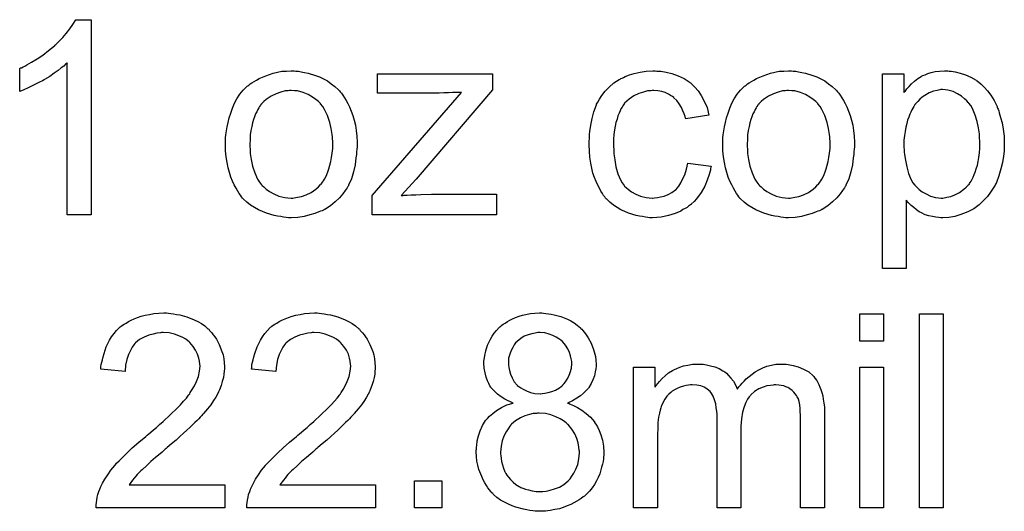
# Model space of a CAD drawing. Extents: x -1.3 to 9.2, y -4.6 to 3.5.
# Tile 198 of 215: x 5.737 to 6.144, y 1.5 to 1.703. Entities that reach past the tile are written whole.
import ezdxf

# ---------------------------------------------------------------- set-up
doc = ezdxf.new("R2010")
doc.units = 0
doc.layers.add('acc-ni-360-23-a_document', color=1, linetype='CONTINUOUS')

msp = doc.modelspace()

# ---------------------------------------------------------------- linework, layer by layer
at = {"layer": 'acc-ni-360-23-a_document', "color": 1}
for points in [[(5.766995, 1.622566), (5.757161, 1.622566), (5.757161, 1.68516), (5.757045, 1.685044), (5.756467, 1.684581), (5.755773, 1.683887), (5.754616, 1.683077), (5.753343, 1.682036), (5.751723, 1.680879), (5.749872, 1.679606), (5.747789, 1.678334), (5.747674, 1.678334), (5.747558, 1.678218), (5.746864, 1.677755), (5.745707, 1.677177), (5.744318, 1.676482), (5.742699, 1.675672), (5.740963, 1.674863), (5.739227, 1.674053), (5.737492, 1.673359), (5.737492, 1.682846), (5.737608, 1.682846), (5.737839, 1.683077), (5.738302, 1.683193), (5.73888, 1.68354), (5.739575, 1.683887), (5.740385, 1.68435), (5.742351, 1.685507), (5.744665, 1.68678), (5.746979, 1.688399), (5.749409, 1.690251), (5.751839, 1.692218), (5.751954, 1.692333), (5.75207, 1.692449), (5.752417, 1.692796), (5.75288, 1.693143), (5.753921, 1.6943), (5.75531, 1.695689), (5.756698, 1.697308), (5.758202, 1.69916), (5.759475, 1.701011), (5.760632, 1.702978), (5.766995, 1.702978), (5.766995, 1.622566)], [(5.851572, 1.681805), (5.852614, 1.681689), (5.85377, 1.681458), (5.855043, 1.681226), (5.856547, 1.680995), (5.859671, 1.679954), (5.861291, 1.679375), (5.862911, 1.678565), (5.864531, 1.677755), (5.86615, 1.676598), (5.867654, 1.675441), (5.869159, 1.674053), (5.869274, 1.673937), (5.869506, 1.673706), (5.869853, 1.673243), (5.870316, 1.672664), (5.870894, 1.671854), (5.871588, 1.670813), (5.872283, 1.669656), (5.872977, 1.668383), (5.873671, 1.666995), (5.874365, 1.66526), (5.875059, 1.663524), (5.875638, 1.661557), (5.876101, 1.659475), (5.876448, 1.657276), (5.876679, 1.654962), (5.876795, 1.652417), (5.876795, 1.652301), (5.876795, 1.651954), (5.876795, 1.651376), (5.876795, 1.650566), (5.876679, 1.64964), (5.876563, 1.648483), (5.876563, 1.647326), (5.876332, 1.646053), (5.875985, 1.643161), (5.875291, 1.640268), (5.874481, 1.637376), (5.873324, 1.634715), (5.873324, 1.634599), (5.873208, 1.634483), (5.872977, 1.634136), (5.872745, 1.633674), (5.871935, 1.632516), (5.870894, 1.631128), (5.869506, 1.629508), (5.86777, 1.627889), (5.865803, 1.626269), (5.863489, 1.624765), (5.863374, 1.624765), (5.863258, 1.624649), (5.862911, 1.624418), (5.862332, 1.624186), (5.861754, 1.623955), (5.86106, 1.623723), (5.859324, 1.623029), (5.857357, 1.622451), (5.854927, 1.621872), (5.852382, 1.621409), (5.849605, 1.621294), (5.848448, 1.621294), (5.847523, 1.621409), (5.846481, 1.621525), (5.845324, 1.621756), (5.843936, 1.621988), (5.842548, 1.622219), (5.839424, 1.623145), (5.837688, 1.623839), (5.836068, 1.624533), (5.834449, 1.625459), (5.832829, 1.6265), (5.831325, 1.627657), (5.829821, 1.629045), (5.829705, 1.629161), (5.829474, 1.629392), (5.829126, 1.629855), (5.828664, 1.63055), (5.828085, 1.631359), (5.827507, 1.632285), (5.826812, 1.633442), (5.826118, 1.63483), (5.825424, 1.636334), (5.82473, 1.63807), (5.824151, 1.639921), (5.823573, 1.641888), (5.82311, 1.644086), (5.822763, 1.6464), (5.822532, 1.648946), (5.822416, 1.651607), (5.822416, 1.651838), (5.822416, 1.652301), (5.822532, 1.653111), (5.822532, 1.654268), (5.822647, 1.655541), (5.822879, 1.65716), (5.82311, 1.65878), (5.823573, 1.660631), (5.824036, 1.662483), (5.824614, 1.66445), (5.825308, 1.666532), (5.826234, 1.668499), (5.827159, 1.67035), (5.828432, 1.672201), (5.829705, 1.673937), (5.831325, 1.675441), (5.83144, 1.675557), (5.831672, 1.675673), (5.832135, 1.67602), (5.832713, 1.676483), (5.833407, 1.676945), (5.834333, 1.677524), (5.835258, 1.678102), (5.836416, 1.678681), (5.837688, 1.679259), (5.839077, 1.679838), (5.8422, 1.680879), (5.845787, 1.681689), (5.847638, 1.681805), (5.849605, 1.68192), (5.850762, 1.68192), (5.851572, 1.681805)], [(5.932678, 1.674053), (5.901208, 1.63726), (5.895075, 1.630434), (5.89577, 1.630434), (5.896232, 1.63055), (5.897505, 1.630665), (5.899125, 1.630781), (5.901092, 1.630781), (5.903174, 1.630897), (5.907571, 1.631012), (5.934413, 1.631012), (5.934413, 1.622566), (5.883043, 1.622566), (5.883043, 1.630434), (5.919951, 1.673012), (5.91891, 1.673012), (5.917753, 1.672896), (5.916248, 1.672896), (5.914513, 1.67278), (5.912662, 1.67278), (5.910695, 1.672664), (5.885241, 1.672664), (5.885241, 1.680648), (5.932678, 1.680648), (5.932678, 1.674053)], [(6.000594, 1.681805), (6.001288, 1.681805), (6.002214, 1.681689), (6.004412, 1.681342), (6.006842, 1.680763), (6.009387, 1.679838), (6.011932, 1.678681), (6.014362, 1.677061), (6.014478, 1.677061), (6.014593, 1.67683), (6.015288, 1.676135), (6.016329, 1.675094), (6.017602, 1.67359), (6.018874, 1.671739), (6.020147, 1.669425), (6.021304, 1.666764), (6.022114, 1.66364), (6.012511, 1.662136), (6.012511, 1.662251), (6.012395, 1.662367), (6.012279, 1.663061), (6.011932, 1.664103), (6.011354, 1.665375), (6.010775, 1.666764), (6.00985, 1.668268), (6.008809, 1.669656), (6.007651, 1.670813), (6.007536, 1.670929), (6.007073, 1.671276), (6.006263, 1.671739), (6.005337, 1.672317), (6.004065, 1.672896), (6.002676, 1.673359), (6.001057, 1.673706), (5.999321, 1.673821), (5.998627, 1.673821), (5.998048, 1.673706), (5.996776, 1.67359), (5.99504, 1.673127), (5.993189, 1.672549), (5.991106, 1.671623), (5.98914, 1.670235), (5.988214, 1.669425), (5.987288, 1.668499), (5.987288, 1.668383), (5.987057, 1.668268), (5.986825, 1.667921), (5.986594, 1.667458), (5.986247, 1.666879), (5.985784, 1.666185), (5.985437, 1.665375), (5.984974, 1.66445), (5.984511, 1.663293), (5.984164, 1.66202), (5.983702, 1.660632), (5.983355, 1.659128), (5.983123, 1.657508), (5.982892, 1.655657), (5.98266, 1.65369), (5.98266, 1.651607), (5.98266, 1.651491), (5.98266, 1.651144), (5.98266, 1.65045), (5.982776, 1.649756), (5.982776, 1.648715), (5.982892, 1.647673), (5.983239, 1.645128), (5.983702, 1.642351), (5.984511, 1.639458), (5.985553, 1.636913), (5.986247, 1.63564), (5.987057, 1.634599), (5.987288, 1.634368), (5.987867, 1.633789), (5.988908, 1.632979), (5.990181, 1.632054), (5.991916, 1.631012), (5.993883, 1.630203), (5.996197, 1.629624), (5.99747, 1.629508), (5.998743, 1.629393), (5.998974, 1.629393), (5.999668, 1.629508), (6.000825, 1.629624), (6.002098, 1.629855), (6.003602, 1.630203), (6.005222, 1.630897), (6.006842, 1.631707), (6.008346, 1.632864), (6.008577, 1.632979), (6.008924, 1.633558), (6.009618, 1.634368), (6.010428, 1.63564), (6.011238, 1.637145), (6.012164, 1.638996), (6.012858, 1.64131), (6.013321, 1.643855), (6.02304, 1.642582), (6.02304, 1.642467), (6.022924, 1.64212), (6.022808, 1.641657), (6.022693, 1.640963), (6.022461, 1.640037), (6.02223, 1.639111), (6.02142, 1.636797), (6.020378, 1.634368), (6.018874, 1.631707), (6.017023, 1.629161), (6.015982, 1.628004), (6.014825, 1.626847), (6.014709, 1.626732), (6.014478, 1.626616), (6.014131, 1.626384), (6.013668, 1.626037), (6.013089, 1.625574), (6.012279, 1.625112), (6.011354, 1.624649), (6.010428, 1.62407), (6.008114, 1.623029), (6.005337, 1.622219), (6.002329, 1.621525), (6.000594, 1.621409), (5.998858, 1.621294), (5.997701, 1.621294), (5.996891, 1.621409), (5.99585, 1.621525), (5.994693, 1.621756), (5.99342, 1.621988), (5.992032, 1.622219), (5.988908, 1.623145), (5.987404, 1.623839), (5.985784, 1.624533), (5.984164, 1.625459), (5.98266, 1.6265), (5.981156, 1.627657), (5.979768, 1.629045), (5.979652, 1.629161), (5.979421, 1.629393), (5.979074, 1.629855), (5.978611, 1.630434), (5.978148, 1.631244), (5.977454, 1.632285), (5.976875, 1.633442), (5.976181, 1.634715), (5.975487, 1.636219), (5.974908, 1.637954), (5.974214, 1.63969), (5.973751, 1.641773), (5.973289, 1.643855), (5.972941, 1.646285), (5.97271, 1.648715), (5.972594, 1.651376), (5.972594, 1.651491), (5.972594, 1.651838), (5.972594, 1.652301), (5.972594, 1.652995), (5.97271, 1.653805), (5.97271, 1.654731), (5.972826, 1.655772), (5.972941, 1.656929), (5.973289, 1.659475), (5.973867, 1.662251), (5.974561, 1.665028), (5.975603, 1.667805), (5.975603, 1.667921), (5.975718, 1.668152), (5.97595, 1.668499), (5.976181, 1.668962), (5.976875, 1.670235), (5.977917, 1.671739), (5.979305, 1.673474), (5.980925, 1.67521), (5.982892, 1.676945), (5.98509, 1.678334), (5.985206, 1.678334), (5.985437, 1.678449), (5.985784, 1.678681), (5.986247, 1.678912), (5.986825, 1.679144), (5.98752, 1.679491), (5.989255, 1.680185), (5.991222, 1.680763), (5.993652, 1.681342), (5.996197, 1.681805), (5.998974, 1.68192), (5.9999, 1.68192), (6.000594, 1.681805)], [(6.05694, 1.681805), (6.057981, 1.681689), (6.059138, 1.681458), (6.060411, 1.681226), (6.061915, 1.680995), (6.065039, 1.679954), (6.066658, 1.679375), (6.068278, 1.678565), (6.069898, 1.677755), (6.071518, 1.676598), (6.073022, 1.675441), (6.074526, 1.674053), (6.074642, 1.673937), (6.074873, 1.673706), (6.07522, 1.673243), (6.075683, 1.672664), (6.076262, 1.671854), (6.076956, 1.670813), (6.07765, 1.669656), (6.078344, 1.668383), (6.079038, 1.666995), (6.079733, 1.66526), (6.080427, 1.663524), (6.081005, 1.661557), (6.081468, 1.659475), (6.081815, 1.657276), (6.082047, 1.654962), (6.082162, 1.652417), (6.082162, 1.652301), (6.082162, 1.651954), (6.082162, 1.651376), (6.082162, 1.650566), (6.082047, 1.64964), (6.081931, 1.648483), (6.081931, 1.647326), (6.081699, 1.646053), (6.081352, 1.643161), (6.080658, 1.640268), (6.079848, 1.637376), (6.078691, 1.634715), (6.078691, 1.634599), (6.078576, 1.634483), (6.078344, 1.634136), (6.078113, 1.633674), (6.077303, 1.632516), (6.076262, 1.631128), (6.074873, 1.629508), (6.073138, 1.627889), (6.071171, 1.626269), (6.068857, 1.624765), (6.068741, 1.624765), (6.068625, 1.624649), (6.068278, 1.624418), (6.0677, 1.624186), (6.067121, 1.623955), (6.066427, 1.623723), (6.064692, 1.623029), (6.062725, 1.622451), (6.060295, 1.621872), (6.05775, 1.621409), (6.054973, 1.621294), (6.053816, 1.621294), (6.05289, 1.621409), (6.051849, 1.621525), (6.050692, 1.621756), (6.049303, 1.621988), (6.047915, 1.622219), (6.044791, 1.623145), (6.043056, 1.623839), (6.041436, 1.624533), (6.039816, 1.625459), (6.038196, 1.6265), (6.036692, 1.627657), (6.035188, 1.629045), (6.035072, 1.629161), (6.034841, 1.629393), (6.034494, 1.629855), (6.034031, 1.63055), (6.033453, 1.63136), (6.032874, 1.632285), (6.03218, 1.633442), (6.031486, 1.634831), (6.030792, 1.636335), (6.030097, 1.63807), (6.029519, 1.639921), (6.02894, 1.641888), (6.028477, 1.644086), (6.02813, 1.6464), (6.027899, 1.648946), (6.027783, 1.651607), (6.027783, 1.651838), (6.027783, 1.652301), (6.027899, 1.653111), (6.027899, 1.654268), (6.028015, 1.655541), (6.028246, 1.657161), (6.028477, 1.65878), (6.02894, 1.660632), (6.029403, 1.662483), (6.029982, 1.66445), (6.030676, 1.666532), (6.031601, 1.668499), (6.032527, 1.67035), (6.0338, 1.672202), (6.035072, 1.673937), (6.036692, 1.675441), (6.036808, 1.675557), (6.037039, 1.675673), (6.037502, 1.67602), (6.038081, 1.676483), (6.038775, 1.676945), (6.0397, 1.677524), (6.040626, 1.678102), (6.041783, 1.678681), (6.043056, 1.679259), (6.044444, 1.679838), (6.047568, 1.680879), (6.051155, 1.681689), (6.053006, 1.681805), (6.054973, 1.68192), (6.05613, 1.68192), (6.05694, 1.681805)], [(6.121269, 1.681805), (6.122079, 1.681689), (6.123814, 1.681458), (6.125897, 1.680995), (6.128095, 1.680301), (6.130293, 1.679259), (6.132492, 1.677987), (6.132608, 1.677987), (6.132723, 1.677755), (6.133417, 1.677292), (6.134459, 1.676367), (6.135731, 1.67521), (6.13712, 1.673706), (6.138508, 1.671854), (6.139897, 1.669656), (6.141054, 1.667226), (6.141054, 1.667111), (6.141169, 1.666879), (6.141285, 1.666532), (6.141516, 1.66607), (6.141748, 1.665375), (6.141979, 1.664565), (6.142558, 1.662714), (6.143136, 1.6604), (6.143599, 1.657855), (6.143946, 1.654962), (6.144062, 1.651954), (6.144062, 1.651838), (6.144062, 1.651607), (6.144062, 1.651144), (6.144062, 1.65045), (6.143946, 1.64964), (6.143946, 1.648715), (6.143715, 1.646632), (6.143252, 1.644086), (6.142673, 1.641425), (6.141864, 1.638649), (6.140822, 1.635872), (6.140822, 1.635756), (6.140707, 1.635525), (6.140475, 1.635178), (6.140244, 1.634715), (6.139434, 1.633442), (6.138392, 1.631822), (6.13712, 1.630087), (6.1355, 1.628351), (6.133649, 1.626616), (6.13145, 1.624996), (6.131335, 1.624996), (6.131219, 1.62488), (6.130872, 1.624649), (6.130409, 1.624418), (6.129252, 1.623839), (6.127632, 1.623145), (6.125666, 1.622451), (6.123583, 1.621872), (6.121153, 1.621409), (6.118724, 1.621294), (6.117914, 1.621294), (6.116988, 1.621409), (6.115831, 1.621525), (6.114443, 1.621756), (6.112939, 1.622103), (6.111434, 1.622566), (6.10993, 1.623261), (6.109815, 1.623376), (6.109236, 1.623608), (6.108542, 1.62407), (6.107616, 1.624765), (6.106691, 1.625459), (6.105534, 1.626384), (6.104492, 1.627426), (6.103567, 1.628583), (6.103567, 1.600352), (6.093732, 1.600352), (6.093732, 1.680648), (6.102641, 1.680648), (6.102641, 1.673012), (6.102757, 1.673243), (6.10322, 1.673706), (6.103798, 1.674516), (6.104724, 1.675441), (6.105765, 1.676598), (6.106922, 1.677639), (6.10831, 1.678681), (6.109699, 1.679606), (6.10993, 1.679722), (6.110393, 1.679954), (6.111319, 1.680301), (6.112476, 1.680763), (6.113864, 1.681226), (6.115484, 1.681573), (6.117335, 1.681805), (6.119418, 1.68192), (6.12069, 1.68192), (6.121269, 1.681805)], [(5.849605, 1.673821), (5.848911, 1.673821), (5.848333, 1.673706), (5.84706, 1.67359), (5.845324, 1.673127), (5.843358, 1.672433), (5.841275, 1.671507), (5.839308, 1.670119), (5.838267, 1.669193), (5.837341, 1.668268), (5.837341, 1.668152), (5.83711, 1.668036), (5.836878, 1.667689), (5.836531, 1.667226), (5.836184, 1.666648), (5.835837, 1.665954), (5.835374, 1.665028), (5.834911, 1.664103), (5.834449, 1.662946), (5.833986, 1.661789), (5.833639, 1.6604), (5.833292, 1.658896), (5.832944, 1.657276), (5.832713, 1.655541), (5.832597, 1.653574), (5.832482, 1.651607), (5.832482, 1.651491), (5.832482, 1.651144), (5.832482, 1.650566), (5.832597, 1.649756), (5.832597, 1.64883), (5.832713, 1.647789), (5.83306, 1.645359), (5.833639, 1.642582), (5.834564, 1.639806), (5.835721, 1.637145), (5.836531, 1.635987), (5.837341, 1.634831), (5.837457, 1.634831), (5.837573, 1.634599), (5.838267, 1.634021), (5.839308, 1.633095), (5.840696, 1.632169), (5.842432, 1.631128), (5.844515, 1.630203), (5.846944, 1.629624), (5.848217, 1.629508), (5.849605, 1.629393), (5.8503, 1.629393), (5.850878, 1.629508), (5.852151, 1.62974), (5.853886, 1.630087), (5.855737, 1.630781), (5.85782, 1.631707), (5.859787, 1.633095), (5.860828, 1.634021), (5.861754, 1.634946), (5.861869, 1.635062), (5.861985, 1.635178), (5.862217, 1.635525), (5.862564, 1.635987), (5.862911, 1.636566), (5.863374, 1.63726), (5.863836, 1.638186), (5.864299, 1.639111), (5.864762, 1.640268), (5.865109, 1.641541), (5.865572, 1.642929), (5.865919, 1.644434), (5.866266, 1.646169), (5.866498, 1.647905), (5.866729, 1.649871), (5.866729, 1.651954), (5.866729, 1.65207), (5.866729, 1.652417), (5.866729, 1.652995), (5.866613, 1.65369), (5.866613, 1.654615), (5.866498, 1.655657), (5.86615, 1.658086), (5.865572, 1.660632), (5.864646, 1.663408), (5.863374, 1.665954), (5.862679, 1.667226), (5.861754, 1.668268), (5.861754, 1.668383), (5.861522, 1.668499), (5.860828, 1.669193), (5.859787, 1.670003), (5.858399, 1.671045), (5.856663, 1.672086), (5.85458, 1.673012), (5.852266, 1.67359), (5.850994, 1.673706), (5.849605, 1.673821)], [(6.054973, 1.673821), (6.054279, 1.673821), (6.0537, 1.673706), (6.052427, 1.67359), (6.050692, 1.673127), (6.048725, 1.672433), (6.046642, 1.671507), (6.044676, 1.670119), (6.043634, 1.669193), (6.042709, 1.668268), (6.042709, 1.668152), (6.042477, 1.668036), (6.042246, 1.667689), (6.041899, 1.667226), (6.041552, 1.666648), (6.041204, 1.665954), (6.040742, 1.665028), (6.040279, 1.664103), (6.039816, 1.662946), (6.039353, 1.661789), (6.039006, 1.6604), (6.038659, 1.658896), (6.038312, 1.657276), (6.038081, 1.655541), (6.037965, 1.653574), (6.037849, 1.651607), (6.037849, 1.651491), (6.037849, 1.651144), (6.037849, 1.650566), (6.037965, 1.649756), (6.037965, 1.64883), (6.038081, 1.647789), (6.038428, 1.645359), (6.039006, 1.642582), (6.039932, 1.639806), (6.041089, 1.637145), (6.041899, 1.635987), (6.042709, 1.634831), (6.042824, 1.634831), (6.04294, 1.634599), (6.043634, 1.634021), (6.044676, 1.633095), (6.046064, 1.632169), (6.047799, 1.631128), (6.049882, 1.630203), (6.052312, 1.629624), (6.053584, 1.629508), (6.054973, 1.629393), (6.055667, 1.629393), (6.056245, 1.629508), (6.057518, 1.62974), (6.059254, 1.630087), (6.061105, 1.630781), (6.063188, 1.631707), (6.065154, 1.633095), (6.066196, 1.634021), (6.067121, 1.634946), (6.067237, 1.635062), (6.067353, 1.635178), (6.067584, 1.635525), (6.067931, 1.635987), (6.068278, 1.636566), (6.068741, 1.63726), (6.069204, 1.638186), (6.069667, 1.639111), (6.07013, 1.640268), (6.070477, 1.641541), (6.070939, 1.642929), (6.071287, 1.644434), (6.071634, 1.646169), (6.071865, 1.647905), (6.072096, 1.649871), (6.072096, 1.651954), (6.072096, 1.65207), (6.072096, 1.652417), (6.072096, 1.652995), (6.071981, 1.65369), (6.071981, 1.654615), (6.071865, 1.655657), (6.071518, 1.658086), (6.070939, 1.660632), (6.070014, 1.663408), (6.068741, 1.665954), (6.068047, 1.667226), (6.067121, 1.668268), (6.067121, 1.668383), (6.06689, 1.668499), (6.066196, 1.669193), (6.065154, 1.670003), (6.063766, 1.671045), (6.06203, 1.672086), (6.059948, 1.673012), (6.057634, 1.67359), (6.056361, 1.673706), (6.054973, 1.673821)], [(6.118492, 1.674168), (6.117914, 1.674168), (6.117451, 1.674053), (6.116294, 1.673821), (6.11479, 1.673474), (6.113054, 1.67278), (6.111203, 1.671739), (6.110162, 1.671045), (6.109236, 1.670235), (6.10831, 1.669309), (6.107385, 1.668268), (6.107385, 1.668152), (6.107154, 1.668036), (6.106922, 1.667689), (6.106691, 1.667226), (6.106344, 1.666532), (6.105881, 1.665838), (6.105418, 1.664912), (6.105071, 1.663987), (6.104608, 1.66283), (6.104145, 1.661557), (6.103798, 1.660169), (6.103335, 1.658665), (6.103104, 1.656929), (6.102873, 1.655194), (6.102641, 1.653342), (6.102641, 1.65126), (6.102641, 1.651144), (6.102641, 1.650797), (6.102641, 1.650219), (6.102757, 1.649409), (6.102757, 1.648483), (6.102873, 1.647442), (6.10322, 1.645012), (6.103798, 1.642235), (6.104492, 1.639574), (6.105649, 1.636913), (6.106344, 1.635756), (6.107154, 1.634715), (6.107385, 1.634483), (6.107963, 1.633905), (6.108889, 1.632979), (6.110162, 1.632054), (6.111782, 1.631128), (6.113633, 1.630203), (6.115715, 1.629624), (6.116872, 1.629508), (6.118029, 1.629393), (6.118724, 1.629393), (6.119186, 1.629508), (6.120343, 1.62974), (6.121963, 1.630087), (6.123699, 1.630781), (6.12555, 1.631707), (6.127401, 1.633095), (6.128327, 1.633905), (6.129252, 1.634831), (6.129252, 1.634946), (6.129484, 1.635062), (6.129715, 1.635409), (6.129946, 1.635872), (6.130409, 1.63645), (6.130756, 1.63726), (6.131219, 1.63807), (6.131682, 1.639111), (6.132029, 1.640153), (6.132492, 1.641541), (6.132955, 1.642929), (6.133302, 1.644434), (6.133533, 1.646169), (6.133765, 1.64802), (6.133996, 1.649987), (6.133996, 1.65207), (6.133996, 1.652186), (6.133996, 1.652533), (6.133996, 1.653111), (6.13388, 1.653921), (6.13388, 1.654847), (6.133765, 1.655888), (6.133417, 1.658318), (6.132839, 1.660979), (6.132029, 1.66364), (6.130872, 1.666301), (6.130178, 1.667574), (6.129368, 1.668615), (6.129368, 1.668731), (6.129136, 1.668846), (6.128558, 1.669541), (6.127632, 1.67035), (6.12636, 1.671392), (6.12474, 1.672433), (6.122889, 1.673359), (6.120806, 1.673937), (6.119649, 1.674053), (6.118492, 1.674168)], [(5.798929, 1.581909), (5.799854, 1.581793), (5.801011, 1.581678), (5.802284, 1.581446), (5.803557, 1.581215), (5.806565, 1.580405), (5.809573, 1.579248), (5.811077, 1.578554), (5.812581, 1.577744), (5.81397, 1.576703), (5.815242, 1.575546), (5.815358, 1.57543), (5.81559, 1.575314), (5.815821, 1.574851), (5.816284, 1.574389), (5.816862, 1.57381), (5.817441, 1.573), (5.818019, 1.57219), (5.818713, 1.571149), (5.81987, 1.568951), (5.821027, 1.566174), (5.82149, 1.564786), (5.821722, 1.563166), (5.821953, 1.561546), (5.822069, 1.559811), (5.822069, 1.559579), (5.822069, 1.559001), (5.821953, 1.558075), (5.821837, 1.556802), (5.821606, 1.555414), (5.821143, 1.553794), (5.82068, 1.552059), (5.819986, 1.550323), (5.81987, 1.550092), (5.819639, 1.549513), (5.819176, 1.548588), (5.818482, 1.547315), (5.817556, 1.545927), (5.816399, 1.544191), (5.815011, 1.542456), (5.813391, 1.540489), (5.81316, 1.540257), (5.812581, 1.539563), (5.812003, 1.538985), (5.811424, 1.538406), (5.81073, 1.537712), (5.809805, 1.536786), (5.808879, 1.535861), (5.807722, 1.534819), (5.806565, 1.533662), (5.805176, 1.53239), (5.803672, 1.531117), (5.802053, 1.529613), (5.800201, 1.528109), (5.79835, 1.526489), (5.798234, 1.526373), (5.798003, 1.526142), (5.79754, 1.525795), (5.796962, 1.525332), (5.796268, 1.524638), (5.795458, 1.523944), (5.793606, 1.522439), (5.79164, 1.520704), (5.789788, 1.518968), (5.788169, 1.517464), (5.787474, 1.516886), (5.786896, 1.516307), (5.78678, 1.516192), (5.786433, 1.515844), (5.78597, 1.515382), (5.785392, 1.514688), (5.784813, 1.513878), (5.784119, 1.513068), (5.782731, 1.511101), (5.822184, 1.511101), (5.822184, 1.501613), (5.769078, 1.501613), (5.769078, 1.501729), (5.769078, 1.502192), (5.769078, 1.502886), (5.769194, 1.503812), (5.76931, 1.504853), (5.769541, 1.50601), (5.769772, 1.507167), (5.770235, 1.50844), (5.770235, 1.508555), (5.770351, 1.508671), (5.770582, 1.509365), (5.771045, 1.510407), (5.771739, 1.511795), (5.772665, 1.513415), (5.773822, 1.515266), (5.775095, 1.517117), (5.776714, 1.519084), (5.776714, 1.5192), (5.776946, 1.519315), (5.777524, 1.52001), (5.778565, 1.521051), (5.78007, 1.522555), (5.781805, 1.524291), (5.784003, 1.526373), (5.786664, 1.528687), (5.789557, 1.531117), (5.789673, 1.531233), (5.790136, 1.53158), (5.79083, 1.532158), (5.79164, 1.532852), (5.792681, 1.533778), (5.793954, 1.534819), (5.795226, 1.535976), (5.79673, 1.537249), (5.799623, 1.540026), (5.802515, 1.542803), (5.803904, 1.544191), (5.805176, 1.545579), (5.806333, 1.546852), (5.807259, 1.548125), (5.807259, 1.548241), (5.80749, 1.548356), (5.807722, 1.548703), (5.807953, 1.549166), (5.808763, 1.550439), (5.809689, 1.551943), (5.810499, 1.553794), (5.811309, 1.555761), (5.811771, 1.557959), (5.812003, 1.560042), (5.812003, 1.560158), (5.812003, 1.560273), (5.811887, 1.560967), (5.811771, 1.562124), (5.811424, 1.563397), (5.810962, 1.565017), (5.810152, 1.566637), (5.80911, 1.568257), (5.807722, 1.569876), (5.80749, 1.570108), (5.806912, 1.570571), (5.806102, 1.571149), (5.804829, 1.571959), (5.80321, 1.572653), (5.801358, 1.573347), (5.79916, 1.57381), (5.79673, 1.573926), (5.796036, 1.573926), (5.795573, 1.57381), (5.794185, 1.573695), (5.792565, 1.573347), (5.79083, 1.572885), (5.788863, 1.572075), (5.787012, 1.571033), (5.785276, 1.569645), (5.785045, 1.569414), (5.784582, 1.568835), (5.783888, 1.567909), (5.783194, 1.566521), (5.782384, 1.564901), (5.781689, 1.562819), (5.781227, 1.560505), (5.780995, 1.557844), (5.770929, 1.558885), (5.770929, 1.559001), (5.771045, 1.559348), (5.771045, 1.559926), (5.771161, 1.560736), (5.771392, 1.561662), (5.771623, 1.562703), (5.771971, 1.563976), (5.772318, 1.565248), (5.773243, 1.568025), (5.774632, 1.570802), (5.775442, 1.57219), (5.776483, 1.573579), (5.777524, 1.574851), (5.778681, 1.576008), (5.778797, 1.576124), (5.779028, 1.57624), (5.779375, 1.576587), (5.779954, 1.576934), (5.780648, 1.577397), (5.781458, 1.57786), (5.782384, 1.578438), (5.783541, 1.579017), (5.784813, 1.579595), (5.786202, 1.580174), (5.787706, 1.580637), (5.789326, 1.581099), (5.791061, 1.581446), (5.792912, 1.581793), (5.794879, 1.581909), (5.796962, 1.582025), (5.798119, 1.582025), (5.798929, 1.581909)], [(5.861175, 1.581909), (5.862101, 1.581794), (5.863258, 1.581678), (5.864531, 1.581447), (5.865803, 1.581215), (5.868811, 1.580405), (5.87182, 1.579248), (5.873324, 1.578554), (5.874828, 1.577744), (5.876216, 1.576703), (5.877489, 1.575546), (5.877605, 1.57543), (5.877836, 1.575314), (5.878068, 1.574852), (5.87853, 1.574389), (5.879109, 1.57381), (5.879687, 1.573), (5.880266, 1.57219), (5.88096, 1.571149), (5.882117, 1.568951), (5.883274, 1.566174), (5.883737, 1.564786), (5.883968, 1.563166), (5.8842, 1.561546), (5.884315, 1.559811), (5.884315, 1.559579), (5.884315, 1.559001), (5.8842, 1.558075), (5.884084, 1.556802), (5.883852, 1.555414), (5.88339, 1.553794), (5.882927, 1.552059), (5.882233, 1.550323), (5.882117, 1.550092), (5.881886, 1.549513), (5.881423, 1.548588), (5.880729, 1.547315), (5.879803, 1.545927), (5.878646, 1.544191), (5.877258, 1.542456), (5.875638, 1.540489), (5.875406, 1.540257), (5.874828, 1.539563), (5.874249, 1.538985), (5.873671, 1.538406), (5.872977, 1.537712), (5.872051, 1.536786), (5.871126, 1.535861), (5.869968, 1.534819), (5.868811, 1.533662), (5.867423, 1.53239), (5.865919, 1.531117), (5.864299, 1.529613), (5.862448, 1.528109), (5.860597, 1.526489), (5.860481, 1.526373), (5.86025, 1.526142), (5.859787, 1.525795), (5.859208, 1.525332), (5.858514, 1.524638), (5.857704, 1.523944), (5.855853, 1.522439), (5.853886, 1.520704), (5.852035, 1.518968), (5.850415, 1.517464), (5.849721, 1.516886), (5.849142, 1.516307), (5.849027, 1.516192), (5.84868, 1.515845), (5.848217, 1.515382), (5.847638, 1.514688), (5.84706, 1.513878), (5.846366, 1.513068), (5.844977, 1.511101), (5.884431, 1.511101), (5.884431, 1.501613), (5.831325, 1.501613), (5.831325, 1.501729), (5.831325, 1.502192), (5.831325, 1.502886), (5.83144, 1.503812), (5.831556, 1.504853), (5.831788, 1.50601), (5.832019, 1.507167), (5.832482, 1.50844), (5.832482, 1.508555), (5.832597, 1.508671), (5.832829, 1.509365), (5.833292, 1.510407), (5.833986, 1.511795), (5.834911, 1.513415), (5.836068, 1.515266), (5.837341, 1.517117), (5.838961, 1.519084), (5.838961, 1.5192), (5.839192, 1.519316), (5.839771, 1.52001), (5.840812, 1.521051), (5.842316, 1.522555), (5.844052, 1.524291), (5.84625, 1.526373), (5.848911, 1.528687), (5.851804, 1.531117), (5.851919, 1.531233), (5.852382, 1.53158), (5.853076, 1.532158), (5.853886, 1.532852), (5.854927, 1.533778), (5.8562, 1.534819), (5.857473, 1.535976), (5.858977, 1.537249), (5.861869, 1.540026), (5.864762, 1.542803), (5.86615, 1.544191), (5.867423, 1.54558), (5.86858, 1.546852), (5.869506, 1.548125), (5.869506, 1.548241), (5.869737, 1.548356), (5.869968, 1.548703), (5.8702, 1.549166), (5.87101, 1.550439), (5.871935, 1.551943), (5.872745, 1.553794), (5.873555, 1.555761), (5.874018, 1.557959), (5.874249, 1.560042), (5.874249, 1.560158), (5.874249, 1.560273), (5.874134, 1.560968), (5.874018, 1.562125), (5.873671, 1.563397), (5.873208, 1.565017), (5.872398, 1.566637), (5.871357, 1.568257), (5.869968, 1.569877), (5.869737, 1.570108), (5.869159, 1.570571), (5.868349, 1.571149), (5.867076, 1.571959), (5.865456, 1.572653), (5.863605, 1.573348), (5.861407, 1.57381), (5.858977, 1.573926), (5.858283, 1.573926), (5.85782, 1.57381), (5.856432, 1.573695), (5.854812, 1.573348), (5.853076, 1.572885), (5.851109, 1.572075), (5.849258, 1.571034), (5.847523, 1.569645), (5.847291, 1.569414), (5.846828, 1.568835), (5.846134, 1.56791), (5.84544, 1.566521), (5.84463, 1.564901), (5.843936, 1.562819), (5.843473, 1.560505), (5.843242, 1.557844), (5.833176, 1.558885), (5.833176, 1.559001), (5.833292, 1.559348), (5.833292, 1.559926), (5.833407, 1.560736), (5.833639, 1.561662), (5.83387, 1.562703), (5.834217, 1.563976), (5.834564, 1.565248), (5.83549, 1.568025), (5.836878, 1.570802), (5.837688, 1.57219), (5.83873, 1.573579), (5.839771, 1.574852), (5.840928, 1.576009), (5.841043, 1.576124), (5.841275, 1.57624), (5.841622, 1.576587), (5.8422, 1.576934), (5.842895, 1.577397), (5.843705, 1.57786), (5.84463, 1.578438), (5.845787, 1.579017), (5.84706, 1.579595), (5.848448, 1.580174), (5.849952, 1.580637), (5.851572, 1.581099), (5.853308, 1.581447), (5.855159, 1.581794), (5.857126, 1.581909), (5.859208, 1.582025), (5.860365, 1.582025), (5.861175, 1.581909)], [(5.953851, 1.581909), (5.954777, 1.581794), (5.955818, 1.581678), (5.956975, 1.581562), (5.958132, 1.581215), (5.960909, 1.580521), (5.963685, 1.57948), (5.965074, 1.578785), (5.966462, 1.577976), (5.967735, 1.576934), (5.969008, 1.575893), (5.969123, 1.575777), (5.969239, 1.575661), (5.969586, 1.575314), (5.970049, 1.574852), (5.970512, 1.574157), (5.97109, 1.573463), (5.972247, 1.571728), (5.973404, 1.569529), (5.974446, 1.566984), (5.975256, 1.564091), (5.975371, 1.562587), (5.975487, 1.560968), (5.975487, 1.560852), (5.975487, 1.560736), (5.975487, 1.560042), (5.975371, 1.559001), (5.97514, 1.557728), (5.974793, 1.556108), (5.974214, 1.554488), (5.97352, 1.552869), (5.972479, 1.551249), (5.972363, 1.551017), (5.9719, 1.550555), (5.971206, 1.54986), (5.97028, 1.548935), (5.969008, 1.547893), (5.967504, 1.546852), (5.965768, 1.545811), (5.963685, 1.544885), (5.963801, 1.544885), (5.964033, 1.54477), (5.96438, 1.544654), (5.964842, 1.544422), (5.966231, 1.543844), (5.967851, 1.543034), (5.969586, 1.541877), (5.971437, 1.540604), (5.973173, 1.538985), (5.974793, 1.537133), (5.974793, 1.537018), (5.974908, 1.536902), (5.975371, 1.536208), (5.976065, 1.535051), (5.97676, 1.533547), (5.977454, 1.531696), (5.978148, 1.529497), (5.978611, 1.527068), (5.978726, 1.524406), (5.978726, 1.524291), (5.978726, 1.523944), (5.978726, 1.523365), (5.978611, 1.522671), (5.978495, 1.521861), (5.978379, 1.52082), (5.978148, 1.519663), (5.977801, 1.51839), (5.976991, 1.515729), (5.976413, 1.514225), (5.975603, 1.512836), (5.974793, 1.511332), (5.973867, 1.509944), (5.97271, 1.508555), (5.971437, 1.507167), (5.971322, 1.507051), (5.97109, 1.50682), (5.970743, 1.506473), (5.970165, 1.506126), (5.969355, 1.505547), (5.968545, 1.504969), (5.967504, 1.50439), (5.966347, 1.503696), (5.965074, 1.503002), (5.96357, 1.502423), (5.96195, 1.501845), (5.96033, 1.501266), (5.958479, 1.500919), (5.956512, 1.500572), (5.954545, 1.500341), (5.952347, 1.500225), (5.95119, 1.500225), (5.95038, 1.500341), (5.949339, 1.500457), (5.948182, 1.500572), (5.946909, 1.500804), (5.945521, 1.501151), (5.942397, 1.501961), (5.940777, 1.502539), (5.939273, 1.503118), (5.937653, 1.503928), (5.936033, 1.504853), (5.934529, 1.505894), (5.933141, 1.507167), (5.933025, 1.507283), (5.932794, 1.507514), (5.932447, 1.507861), (5.931984, 1.50844), (5.931521, 1.509134), (5.930827, 1.509944), (5.930248, 1.51087), (5.929554, 1.512026), (5.92886, 1.513184), (5.928281, 1.514572), (5.927124, 1.517464), (5.926662, 1.5192), (5.926314, 1.520935), (5.926083, 1.522787), (5.925967, 1.524638), (5.925967, 1.524754), (5.925967, 1.524985), (5.925967, 1.525448), (5.926083, 1.52591), (5.926083, 1.526605), (5.926199, 1.527415), (5.92643, 1.529266), (5.926893, 1.531348), (5.927587, 1.533431), (5.928628, 1.535629), (5.929901, 1.537712), (5.929901, 1.537828), (5.930132, 1.537943), (5.930595, 1.538522), (5.931521, 1.539447), (5.932794, 1.540604), (5.934413, 1.541761), (5.93638, 1.543034), (5.938579, 1.544075), (5.94124, 1.544885), (5.941124, 1.544885), (5.941008, 1.545001), (5.940661, 1.545117), (5.940198, 1.545348), (5.939157, 1.545811), (5.937769, 1.546505), (5.936265, 1.547431), (5.934761, 1.548588), (5.933372, 1.54986), (5.932099, 1.551249), (5.931984, 1.55148), (5.931637, 1.551943), (5.931174, 1.552869), (5.930711, 1.554026), (5.930132, 1.55553), (5.92967, 1.557265), (5.929323, 1.559232), (5.929207, 1.561315), (5.929207, 1.56143), (5.929207, 1.561662), (5.929207, 1.562125), (5.929323, 1.562819), (5.929438, 1.563513), (5.929554, 1.564439), (5.930017, 1.566406), (5.930711, 1.568719), (5.931868, 1.571149), (5.932562, 1.572422), (5.933372, 1.573695), (5.934413, 1.574852), (5.935455, 1.576009), (5.93557, 1.576124), (5.935802, 1.57624), (5.936149, 1.576587), (5.936612, 1.576934), (5.93719, 1.577397), (5.938, 1.57786), (5.938926, 1.578438), (5.939851, 1.579017), (5.941008, 1.579595), (5.942281, 1.580174), (5.943669, 1.580637), (5.945173, 1.581099), (5.948413, 1.581794), (5.950264, 1.581909), (5.952115, 1.582025), (5.953157, 1.582025), (5.953851, 1.581909)], [(6.094195, 1.570455), (6.084361, 1.570455), (6.084361, 1.581678), (6.094195, 1.581678), (6.094195, 1.570455)], [(6.118839, 1.501613), (6.109005, 1.501613), (6.109005, 1.581678), (6.118839, 1.581678), (6.118839, 1.501613)], [(5.952347, 1.573926), (5.951421, 1.573926), (5.95038, 1.573695), (5.948992, 1.573463), (5.947488, 1.573), (5.945868, 1.572422), (5.944364, 1.571496), (5.942859, 1.570224), (5.942744, 1.570108), (5.942281, 1.569645), (5.941703, 1.568835), (5.941124, 1.567794), (5.94043, 1.566521), (5.939851, 1.565017), (5.939389, 1.563397), (5.939273, 1.561546), (5.939273, 1.56143), (5.939273, 1.561315), (5.939389, 1.56062), (5.939504, 1.559579), (5.939736, 1.558306), (5.940198, 1.556802), (5.940777, 1.555298), (5.941703, 1.553678), (5.942859, 1.55229), (5.942975, 1.552174), (5.943554, 1.551712), (5.944364, 1.551133), (5.945405, 1.550555), (5.946793, 1.54986), (5.948413, 1.549282), (5.950264, 1.548819), (5.952347, 1.548703), (5.952578, 1.548703), (5.953273, 1.548819), (5.954314, 1.548935), (5.955702, 1.549166), (5.957206, 1.549629), (5.95871, 1.550207), (5.96033, 1.551133), (5.961719, 1.55229), (5.961834, 1.552406), (5.962297, 1.552984), (5.962876, 1.553678), (5.96357, 1.55472), (5.964264, 1.555993), (5.964842, 1.557497), (5.965305, 1.559232), (5.965421, 1.561083), (5.965421, 1.561199), (5.965421, 1.561315), (5.965421, 1.562009), (5.96519, 1.56305), (5.964958, 1.564323), (5.964495, 1.565711), (5.963801, 1.567215), (5.962876, 1.568719), (5.961603, 1.570224), (5.961487, 1.570339), (5.960909, 1.570802), (5.960099, 1.571381), (5.959057, 1.572075), (5.957669, 1.572769), (5.956165, 1.573348), (5.954314, 1.57381), (5.952347, 1.573926)], [(6.053237, 1.560852), (6.054047, 1.560852), (6.054857, 1.560736), (6.056824, 1.560389), (6.058907, 1.559811), (6.061105, 1.558885), (6.063303, 1.557728), (6.065154, 1.556108), (6.065386, 1.555877), (6.065849, 1.555183), (6.066658, 1.554141), (6.067006, 1.553331), (6.067468, 1.552522), (6.067931, 1.55148), (6.068278, 1.550439), (6.068741, 1.549282), (6.069088, 1.547893), (6.06932, 1.546505), (6.069551, 1.544885), (6.069782, 1.543265), (6.069782, 1.541414), (6.069782, 1.501613), (6.059948, 1.501613), (6.059948, 1.538059), (6.059948, 1.538175), (6.059948, 1.53829), (6.059948, 1.538985), (6.059948, 1.540026), (6.059832, 1.541299), (6.059717, 1.542687), (6.059601, 1.544075), (6.059369, 1.545464), (6.059022, 1.546505), (6.059022, 1.546621), (6.058791, 1.546968), (6.05856, 1.547431), (6.058212, 1.548009), (6.05775, 1.548703), (6.057171, 1.549398), (6.056477, 1.550092), (6.055551, 1.550786), (6.055436, 1.550902), (6.055088, 1.551017), (6.054626, 1.551249), (6.053816, 1.551596), (6.053006, 1.551943), (6.051965, 1.552174), (6.050923, 1.55229), (6.049651, 1.552406), (6.049072, 1.552406), (6.048609, 1.55229), (6.047452, 1.552174), (6.046064, 1.551943), (6.044444, 1.551364), (6.042709, 1.55067), (6.040973, 1.549629), (6.039353, 1.548241), (6.039238, 1.548009), (6.038775, 1.547431), (6.038081, 1.546505), (6.037386, 1.545117), (6.036577, 1.543265), (6.035998, 1.541067), (6.035535, 1.538406), (6.035304, 1.535282), (6.035304, 1.501613), (6.025469, 1.501613), (6.025469, 1.539216), (6.025469, 1.539332), (6.025469, 1.539563), (6.025469, 1.539794), (6.025469, 1.540257), (6.025354, 1.54153), (6.025122, 1.542918), (6.024891, 1.544538), (6.024428, 1.546158), (6.02385, 1.547662), (6.02304, 1.549051), (6.022924, 1.549166), (6.022577, 1.549629), (6.021998, 1.550092), (6.021188, 1.550786), (6.020147, 1.551364), (6.018759, 1.551943), (6.017139, 1.55229), (6.015172, 1.552406), (6.014478, 1.552406), (6.013668, 1.55229), (6.012742, 1.552174), (6.011585, 1.551827), (6.010197, 1.55148), (6.008924, 1.550902), (6.007536, 1.550207), (6.00742, 1.550092), (6.006957, 1.549745), (6.006379, 1.549282), (6.005569, 1.548588), (6.004759, 1.547662), (6.003949, 1.546505), (6.003139, 1.545232), (6.002445, 1.543728), (6.002329, 1.543497), (6.002214, 1.542918), (6.001982, 1.541993), (6.001635, 1.54072), (6.001288, 1.538985), (6.001057, 1.536902), (6.000941, 1.534472), (6.000825, 1.531696), (6.000825, 1.501613), (5.990991, 1.501613), (5.990991, 1.559695), (5.999784, 1.559695), (5.999784, 1.551364), (5.9999, 1.551596), (6.000247, 1.552059), (6.000941, 1.552869), (6.001751, 1.553794), (6.002792, 1.554951), (6.004065, 1.556108), (6.005453, 1.557265), (6.007073, 1.558306), (6.007304, 1.558422), (6.007883, 1.558769), (6.008809, 1.559116), (6.010081, 1.559695), (6.011585, 1.560158), (6.013321, 1.560505), (6.015288, 1.560852), (6.01737, 1.560968), (6.018412, 1.560968), (6.019684, 1.560852), (6.021073, 1.56062), (6.022808, 1.560273), (6.024544, 1.559811), (6.026279, 1.559116), (6.027899, 1.558191), (6.02813, 1.558075), (6.028593, 1.557728), (6.029287, 1.557149), (6.030213, 1.556224), (6.031139, 1.555183), (6.03218, 1.55391), (6.033105, 1.552406), (6.0338, 1.55067), (6.033915, 1.550786), (6.034147, 1.551133), (6.034494, 1.551596), (6.035072, 1.55229), (6.035767, 1.5531), (6.036577, 1.55391), (6.037502, 1.554835), (6.038659, 1.555877), (6.039932, 1.556802), (6.041204, 1.557728), (6.042709, 1.558538), (6.044328, 1.559348), (6.046064, 1.560042), (6.047915, 1.560505), (6.049766, 1.560852), (6.051849, 1.560968), (6.052659, 1.560968), (6.053237, 1.560852)], [(6.094195, 1.501613), (6.084361, 1.501613), (6.084361, 1.559695), (6.094195, 1.559695), (6.094195, 1.501613)], [(5.952, 1.54072), (5.951306, 1.54072), (5.950843, 1.540604), (5.94957, 1.540489), (5.94795, 1.540142), (5.946099, 1.539563), (5.944248, 1.538753), (5.942281, 1.537596), (5.940546, 1.536092), (5.940314, 1.535861), (5.939851, 1.535282), (5.939157, 1.534241), (5.938347, 1.532968), (5.937422, 1.531233), (5.936727, 1.529266), (5.936265, 1.527068), (5.936033, 1.524638), (5.936033, 1.524406), (5.936033, 1.523944), (5.936149, 1.523134), (5.936265, 1.522092), (5.936496, 1.52082), (5.936843, 1.519431), (5.937306, 1.518043), (5.937884, 1.516539), (5.938, 1.516423), (5.938231, 1.515845), (5.938694, 1.51515), (5.939389, 1.514341), (5.940198, 1.513299), (5.94124, 1.512258), (5.942397, 1.511332), (5.943785, 1.510407), (5.944016, 1.510291), (5.944479, 1.51006), (5.945289, 1.509713), (5.946331, 1.509365), (5.947603, 1.509018), (5.949107, 1.508671), (5.950727, 1.50844), (5.952347, 1.508324), (5.953041, 1.508324), (5.953504, 1.50844), (5.954892, 1.508555), (5.956512, 1.508903), (5.958363, 1.509481), (5.96033, 1.510175), (5.962181, 1.511332), (5.964033, 1.512836), (5.964264, 1.513068), (5.964727, 1.513646), (5.965537, 1.514688), (5.966347, 1.51596), (5.967157, 1.51758), (5.967966, 1.519547), (5.968429, 1.521861), (5.968661, 1.524291), (5.968661, 1.524406), (5.968661, 1.524638), (5.968661, 1.524985), (5.968545, 1.525448), (5.968429, 1.52672), (5.968082, 1.528456), (5.967504, 1.530191), (5.966694, 1.532158), (5.965537, 1.534125), (5.963917, 1.535976), (5.963685, 1.536208), (5.963107, 1.536671), (5.962066, 1.53748), (5.960677, 1.538406), (5.958942, 1.539216), (5.956859, 1.540026), (5.954545, 1.540489), (5.952, 1.54072)], [(5.911736, 1.501613), (5.900513, 1.501613), (5.900513, 1.512836), (5.911736, 1.512836), (5.911736, 1.501613)]]:
    msp.add_lwpolyline(points, dxfattribs=at)

doc.saveas('drawing.dxf')
